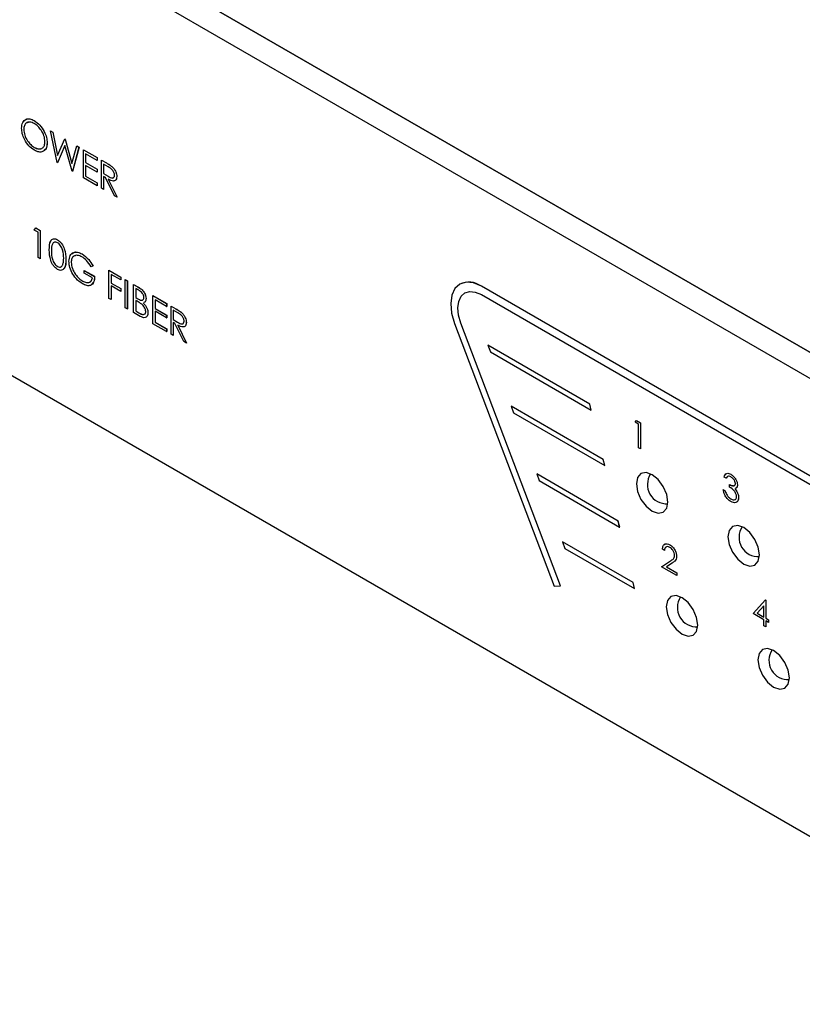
# Model space of a CAD drawing. Header units: millimetres. Extents: x 0 to 844, y -2 to 552.
# Tile 59 of 65: x 477 to 507, y 319 to 358. Entities that reach past the tile are written whole.
import ezdxf

# ---------------------------------------------------------------- set-up
doc = ezdxf.new("R2010")
doc.units = ezdxf.units.MM

msp = doc.modelspace()

# ---------------------------------------------------------------- linework, layer by layer
at = {"color": 7, "linetype": 'Continuous', "lineweight": 25}
for p, q in [((597.299, 292.994), (426.674, 391.493)), ((596.415, 292.483), (425.79, 390.983)), ((435.089, 386.636), (588.884, 297.851)), ((436.812, 366.656), (572.45, 288.354)), ((477.205, 353.848), (477.206, 353.849)), ((476.795, 353.501), (476.796, 353.501)), ((477.848, 353.449), (477.937, 353.398)), ((477.848, 353.449), (477.936, 353.398)), ((478.102, 352.2), (477.848, 353.449)), ((477.848, 353.449), (477.848, 353.449)), ((477.936, 353.398), (478.123, 352.482)), ((477.936, 353.398), (477.937, 353.398)), ((477.937, 353.398), (478.123, 352.482)), ((477.713, 352.976), (477.713, 352.976)), ((478.123, 352.482), (478.401, 353.13)), ((478.401, 353.13), (478.414, 353.123)), ((478.401, 353.13), (478.413, 353.123)), ((478.401, 353.13), (478.401, 353.13)), ((478.413, 353.123), (478.686, 352.162)), ((478.413, 353.123), (478.414, 353.123)), ((478.414, 353.123), (478.686, 352.163)), ((477.209, 352.8), (477.21, 352.8)), ((478.405, 352.868), (478.114, 352.193)), ((478.405, 352.868), (478.114, 352.193)), ((478.692, 351.86), (478.405, 352.868)), ((478.686, 352.162), (478.874, 352.857)), ((478.962, 352.806), (478.704, 351.853)), ((478.961, 352.806), (478.704, 351.853)), ((478.874, 352.857), (478.962, 352.806)), ((478.874, 352.857), (478.961, 352.806)), ((478.874, 352.857), (478.874, 352.857)), ((478.961, 352.806), (478.962, 352.806)), ((479.133, 352.708), (479.672, 352.397)), ((479.133, 352.707), (479.133, 352.708)), ((479.133, 352.707), (479.671, 352.396)), ((479.133, 351.605), (479.133, 352.707)), ((478.114, 352.193), (478.102, 352.2)), ((478.114, 352.193), (478.114, 352.193)), ((479.671, 352.283), (479.218, 352.545)), ((479.218, 352.545), (479.218, 352.206)), ((479.218, 352.206), (479.671, 351.944)), ((479.218, 352.206), (479.219, 352.206)), ((479.219, 352.545), (479.219, 352.206)), ((479.219, 352.206), (479.672, 351.944)), ((479.671, 352.396), (479.672, 352.397)), ((479.671, 352.396), (479.671, 352.283)), ((479.671, 352.283), (479.672, 352.284)), ((479.672, 352.397), (479.672, 352.284)), ((479.843, 352.298), (480.034, 352.187)), ((479.843, 352.298), (480.034, 352.187)), ((479.843, 351.195), (479.843, 352.298)), ((479.843, 352.298), (479.843, 352.298)), ((480.034, 352.187), (480.034, 352.187)), ((478.704, 351.853), (478.692, 351.86)), ((478.704, 351.853), (478.704, 351.853)), ((479.671, 351.831), (479.218, 352.093)), ((479.218, 352.093), (479.218, 351.669)), ((479.219, 352.092), (479.219, 351.669)), ((479.671, 351.944), (479.671, 351.831)), ((479.671, 351.944), (479.672, 351.944)), ((479.671, 351.831), (479.672, 351.831)), ((479.672, 351.944), (479.672, 351.831)), ((480.107, 352.032), (479.928, 352.135)), ((479.928, 352.135), (479.928, 351.768)), ((479.929, 352.135), (479.929, 351.768)), ((480.25, 352.047), (480.25, 352.048)), ((479.671, 351.294), (479.133, 351.605)), ((479.218, 351.669), (479.671, 351.407)), ((479.218, 351.669), (479.219, 351.669)), ((479.219, 351.669), (479.672, 351.407)), ((479.671, 351.407), (479.671, 351.294)), ((479.671, 351.407), (479.672, 351.407)), ((479.672, 351.407), (479.672, 351.294)), ((479.928, 351.768), (480.103, 351.665)), ((479.928, 351.768), (479.929, 351.768)), ((479.998, 351.614), (479.928, 351.655)), ((479.928, 351.655), (479.928, 351.146)), ((479.929, 351.768), (480.103, 351.665)), ((479.929, 351.654), (479.929, 351.146)), ((480.349, 350.903), (479.998, 351.614)), ((480.103, 351.665), (480.103, 351.665)), ((480.104, 351.553), (480.455, 350.842)), ((480.104, 351.553), (480.455, 350.842)), ((480.442, 351.657), (480.443, 351.657)), ((479.671, 351.294), (479.672, 351.294)), ((479.928, 351.146), (479.843, 351.195)), ((479.928, 351.146), (479.929, 351.146)), ((480.455, 350.842), (480.349, 350.903)), ((480.455, 350.842), (480.455, 350.842)), ((477.21, 349.556), (477.266, 349.637)), ((477.357, 349.471), (477.21, 349.556)), ((477.266, 349.637), (477.443, 349.535)), ((477.266, 349.637), (477.267, 349.637)), ((477.267, 349.637), (477.443, 349.535)), ((477.443, 349.535), (477.443, 348.433)), ((477.443, 349.535), (477.443, 348.433)), ((477.443, 349.535), (477.443, 349.535)), ((477.357, 348.482), (477.357, 349.471)), ((478.117, 349.174), (478.117, 349.174)), ((477.883, 348.729), (477.884, 348.73)), ((477.443, 348.433), (477.357, 348.482)), ((477.443, 348.433), (477.443, 348.433)), ((478.446, 348.404), (478.447, 348.404)), ((479.082, 348.617), (479.083, 348.617)), ((478.12, 348.127), (478.12, 348.127)), ((478.654, 348.289), (478.655, 348.289)), ((479.168, 347.973), (479.169, 347.974)), ((479.168, 347.86), (479.168, 347.973)), ((479.168, 347.973), (479.572, 347.74)), ((479.169, 347.974), (479.573, 347.741)), ((479.511, 348.153), (479.438, 348.115)), ((479.511, 348.153), (479.511, 348.153)), ((480.135, 347.981), (480.6, 347.712)), ((480.135, 346.878), (480.135, 347.981)), ((480.135, 347.981), (480.136, 347.981)), ((480.136, 347.981), (480.601, 347.712)), ((479.107, 347.557), (479.107, 347.557)), ((479.487, 347.677), (479.168, 347.86)), ((479.572, 347.74), (479.573, 347.741)), ((480.221, 347.818), (480.221, 347.479)), ((480.6, 347.599), (480.221, 347.818)), ((480.221, 347.818), (480.221, 347.479)), ((480.6, 347.712), (480.6, 347.599)), ((480.6, 347.712), (480.601, 347.712)), ((480.6, 347.599), (480.601, 347.599)), ((480.601, 347.712), (480.601, 347.599)), ((480.772, 347.613), (480.858, 347.564)), ((480.772, 347.613), (480.857, 347.564)), ((480.772, 346.511), (480.772, 347.613)), ((480.772, 347.613), (480.772, 347.613)), ((480.857, 347.564), (480.857, 346.461)), ((480.857, 347.564), (480.858, 347.564)), ((480.858, 347.564), (480.858, 346.462)), ((480.221, 347.479), (480.601, 347.26)), ((480.221, 347.479), (480.6, 347.26)), ((480.221, 347.479), (480.221, 347.479)), ((480.221, 347.366), (480.221, 346.829)), ((480.6, 347.147), (480.221, 347.366)), ((480.221, 347.366), (480.221, 346.829)), ((480.6, 347.26), (480.6, 347.147)), ((480.6, 347.26), (480.601, 347.26)), ((480.601, 347.26), (480.601, 347.147)), ((481.102, 347.423), (481.289, 347.315)), ((481.102, 347.422), (481.102, 347.423)), ((481.102, 347.422), (481.288, 347.315)), ((481.102, 346.32), (481.102, 347.422)), ((481.304, 347.193), (481.188, 347.26)), ((481.188, 347.26), (481.188, 346.907)), ((481.188, 347.26), (481.188, 346.907)), ((481.288, 347.315), (481.289, 347.315)), ((493.89, 347.435), (493.89, 347.435)), ((519.514, 333.049), (494.74, 347.351)), ((519.514, 333.049), (494.74, 347.351)), ((494.74, 347.351), (494.74, 347.351)), ((480.221, 346.829), (480.135, 346.878)), ((480.221, 346.829), (480.221, 346.829)), ((480.6, 347.147), (480.601, 347.147)), ((481.188, 346.907), (481.245, 346.873)), ((481.188, 346.907), (481.246, 346.874)), ((481.188, 346.907), (481.188, 346.907)), ((481.245, 346.761), (481.188, 346.794)), ((481.188, 346.794), (481.188, 346.384)), ((481.188, 346.793), (481.188, 346.384)), ((481.245, 346.873), (481.246, 346.874)), ((481.592, 346.867), (481.592, 346.867)), ((481.861, 346.985), (482.4, 346.674)), ((481.861, 346.984), (481.861, 346.985)), ((481.861, 346.984), (482.399, 346.674)), ((481.861, 345.882), (481.861, 346.984)), ((481.947, 346.822), (481.947, 346.483)), ((482.399, 346.561), (481.947, 346.822)), ((481.947, 346.822), (481.947, 346.483)), ((494.09, 347.089), (494.09, 347.089)), ((494.74, 347.024), (519.514, 332.723)), ((480.857, 346.461), (480.772, 346.511)), ((480.857, 346.461), (480.858, 346.462)), ((481.947, 346.483), (482.4, 346.222)), ((481.947, 346.483), (482.399, 346.221)), ((481.947, 346.483), (481.947, 346.483)), ((482.399, 346.674), (482.399, 346.561)), ((482.399, 346.674), (482.4, 346.674)), ((482.399, 346.561), (482.4, 346.561)), ((482.4, 346.674), (482.4, 346.561)), ((482.571, 346.575), (482.762, 346.465)), ((482.571, 346.575), (482.762, 346.464)), ((482.571, 345.472), (482.571, 346.575)), ((482.571, 346.575), (482.571, 346.575)), ((482.835, 346.309), (482.656, 346.412)), ((482.656, 346.412), (482.656, 346.045)), ((482.657, 346.412), (482.657, 346.045)), ((482.762, 346.464), (482.762, 346.465)), ((481.36, 346.171), (481.102, 346.32)), ((481.188, 346.384), (481.31, 346.313)), ((481.188, 346.384), (481.31, 346.314)), ((481.188, 346.384), (481.188, 346.384)), ((481.31, 346.313), (481.31, 346.314)), ((481.665, 346.308), (481.665, 346.308)), ((482.399, 346.108), (481.947, 346.37)), ((481.947, 346.37), (481.947, 345.946)), ((481.947, 346.369), (481.947, 345.946)), ((482.399, 346.221), (482.4, 346.222)), ((482.399, 346.221), (482.399, 346.108)), ((482.399, 346.108), (482.4, 346.108)), ((482.4, 346.222), (482.4, 346.108)), ((482.656, 346.045), (482.831, 345.942)), ((482.656, 346.045), (482.657, 346.045)), ((482.657, 346.045), (482.831, 345.942)), ((482.978, 346.325), (482.978, 346.325)), ((482.399, 345.571), (481.861, 345.882)), ((481.947, 345.946), (482.4, 345.685)), ((481.947, 345.946), (482.399, 345.684)), ((481.947, 345.946), (481.947, 345.946)), ((482.399, 345.684), (482.4, 345.685)), ((482.399, 345.684), (482.399, 345.571)), ((482.4, 345.685), (482.4, 345.571)), ((482.726, 345.891), (482.656, 345.932)), ((482.656, 345.932), (482.656, 345.423)), ((482.657, 345.931), (482.657, 345.423)), ((483.077, 345.18), (482.726, 345.891)), ((482.831, 345.942), (482.831, 345.942)), ((482.832, 345.831), (483.183, 345.119)), ((482.832, 345.83), (483.183, 345.119)), ((483.17, 345.934), (483.171, 345.934)), ((493.691, 345.89), (497.596, 335.59)), ((497.843, 335.608), (493.938, 345.907)), ((497.842, 335.608), (493.938, 345.907)), ((493.938, 345.907), (493.938, 345.907)), ((482.399, 345.571), (482.4, 345.571)), ((482.656, 345.423), (482.571, 345.472)), ((482.656, 345.423), (482.657, 345.423)), ((483.183, 345.119), (483.077, 345.18)), ((483.183, 345.119), (483.183, 345.119)), ((498.99, 342.733), (494.996, 345.038)), ((498.989, 342.732), (494.996, 345.038)), ((494.996, 345.038), (495.095, 344.777)), ((494.996, 345.038), (494.996, 345.038)), ((495.095, 344.777), (499.047, 342.495)), ((499.519, 340.557), (495.903, 342.644)), ((499.518, 340.557), (495.903, 342.644)), ((495.903, 342.644), (496.002, 342.383)), ((495.903, 342.644), (495.903, 342.644)), ((498.989, 342.732), (498.99, 342.733)), ((499.047, 342.495), (498.989, 342.732)), ((499.047, 342.495), (498.99, 342.733)), ((496.002, 342.383), (499.576, 340.32)), ((499.047, 342.495), (499.047, 342.495)), ((500.771, 342.016), (500.823, 342.09)), ((500.907, 341.937), (500.771, 342.016)), ((500.823, 342.09), (500.987, 341.996)), ((500.823, 342.09), (500.986, 341.996)), ((500.823, 342.09), (500.823, 342.09)), ((500.907, 341.021), (500.907, 341.937)), ((500.986, 341.996), (500.986, 340.975)), ((500.986, 341.996), (500.987, 341.996)), ((500.987, 341.996), (500.987, 340.975)), ((500.986, 340.975), (500.907, 341.021)), ((500.986, 340.975), (500.987, 340.975)), ((499.576, 340.32), (499.518, 340.557)), ((499.518, 340.557), (499.519, 340.557)), ((499.577, 340.32), (499.519, 340.557)), ((499.576, 340.32), (499.577, 340.32)), ((500.106, 338.144), (496.91, 339.989)), ((500.105, 338.144), (496.91, 339.989)), ((496.91, 339.989), (497.009, 339.728)), ((496.91, 339.989), (496.91, 339.989)), ((504.34, 339.824), (504.261, 339.87)), ((504.34, 339.824), (504.341, 339.824)), ((504.386, 339.879), (504.341, 339.824)), ((504.524, 339.98), (504.525, 339.98)), ((497.009, 339.728), (500.163, 337.907)), ((504.476, 339.575), (504.477, 339.576)), ((504.476, 339.471), (504.476, 339.575)), ((504.782, 339.565), (504.783, 339.566)), ((504.227, 339.379), (504.306, 339.333)), ((504.227, 339.379), (504.228, 339.379)), ((504.228, 339.379), (504.307, 339.334)), ((504.306, 339.333), (504.307, 339.334)), ((504.376, 339.152), (504.376, 339.153)), ((504.775, 339.273), (504.775, 339.273)), ((504.828, 339.061), (504.828, 339.061)), ((504.523, 339.012), (504.524, 339.012)), ((500.163, 337.907), (500.105, 338.144)), ((500.105, 338.144), (500.106, 338.144)), ((500.164, 337.907), (500.106, 338.144)), ((500.163, 337.907), (500.164, 337.907)), ((500.693, 335.732), (497.916, 337.334)), ((500.692, 335.731), (497.916, 337.334)), ((497.916, 337.334), (498.015, 337.073)), ((497.916, 337.334), (497.916, 337.334)), ((502.131, 337.213), (502.131, 337.213)), ((498.015, 337.073), (500.75, 335.494)), ((501.922, 336.994), (501.843, 337.039)), ((501.922, 336.994), (501.923, 336.994)), ((502.398, 336.756), (502.398, 336.756)), ((501.809, 336.352), (502.152, 336.577)), ((502.409, 336.006), (501.809, 336.352)), ((502.22, 336.493), (501.998, 336.348)), ((502.219, 336.493), (501.998, 336.348)), ((501.998, 336.348), (502.41, 336.111)), ((501.998, 336.348), (502.409, 336.11)), ((501.998, 336.348), (501.998, 336.348)), ((502.219, 336.493), (502.22, 336.493)), ((502.409, 336.11), (502.41, 336.111)), ((502.409, 336.11), (502.409, 336.006)), ((502.409, 336.006), (502.41, 336.006)), ((502.41, 336.111), (502.41, 336.006)), ((497.596, 335.59), (497.842, 335.608)), ((497.842, 335.608), (497.843, 335.608)), ((500.692, 335.731), (500.693, 335.732)), ((500.75, 335.494), (500.692, 335.731)), ((500.75, 335.494), (500.693, 335.732)), ((500.75, 335.494), (500.75, 335.494)), ((505.401, 334.514), (505.883, 335.047)), ((505.82, 334.82), (505.557, 334.529)), ((505.82, 334.82), (505.557, 334.529)), ((505.82, 334.377), (505.82, 334.82)), ((505.883, 335.047), (505.9, 335.038)), ((505.883, 335.047), (505.884, 335.047)), ((505.884, 335.047), (505.9, 335.038)), ((505.9, 335.038), (505.9, 334.331)), ((505.9, 335.038), (505.9, 334.331)), ((505.9, 335.038), (505.9, 335.038)), ((505.82, 334.272), (505.401, 334.514)), ((505.557, 334.529), (505.82, 334.377)), ((505.557, 334.529), (505.557, 334.529)), ((505.557, 334.529), (505.82, 334.377)), ((505.82, 334.037), (505.82, 334.272)), ((505.9, 333.991), (505.82, 334.037)), ((505.9, 334.331), (506.002, 334.272)), ((505.9, 334.331), (506.002, 334.272)), ((505.9, 334.331), (505.9, 334.331)), ((505.9, 334.226), (505.9, 333.991)), ((506.002, 334.168), (505.9, 334.226)), ((505.9, 334.226), (505.9, 333.991)), ((506.002, 334.272), (506.002, 334.168)), ((506.002, 334.272), (506.002, 334.168)), ((506.002, 334.272), (506.002, 334.272)), ((506.002, 334.168), (506.002, 334.168)), ((505.9, 333.991), (505.9, 333.991))]:
    msp.add_line(p, q, dxfattribs=at)
at = {"color": 7, "linetype": 'Continuous', "lineweight": 25, "flags": 128}
for points in [[(494.74, 347.351), (494.431, 347.483), (494.142, 347.512), (493.894, 347.437), (493.703, 347.263), (493.581, 347.002), (493.538, 346.67), (493.575, 346.291), (493.691, 345.89)], [(493.938, 345.907), (493.849, 346.214), (493.821, 346.504), (493.854, 346.757), (493.947, 346.957), (494.093, 347.09), (494.283, 347.148), (494.503, 347.125), (494.74, 347.024)], [(493.938, 345.907), (493.85, 346.214), (493.821, 346.504), (493.854, 346.757), (493.947, 346.958), (494.09, 347.089)], [(500.818, 339.603), (500.865, 339.303), (500.999, 338.993), (501.2, 338.723), (501.436, 338.532), (501.673, 338.449), (501.874, 338.488), (502.008, 338.643), (502.055, 338.889), (502.008, 339.19), (501.874, 339.499), (501.673, 339.769), (501.436, 339.961), (501.2, 340.043), (500.999, 340.004), (500.865, 339.849), (500.818, 339.603)], [(504.41, 337.53), (504.457, 337.229), (504.591, 336.92), (504.792, 336.649), (505.028, 336.458), (505.265, 336.376), (505.466, 336.415), (505.6, 336.569), (505.647, 336.815), (505.6, 337.116), (505.466, 337.425), (505.265, 337.696), (505.028, 337.887), (504.792, 337.969), (504.591, 337.93), (504.457, 337.776), (504.41, 337.53)], [(501.991, 334.778), (502.039, 334.477), (502.173, 334.168), (502.373, 333.897), (502.61, 333.706), (502.847, 333.624), (503.048, 333.663), (503.182, 333.817), (503.229, 334.063), (503.182, 334.364), (503.048, 334.673), (502.847, 334.944), (502.61, 335.135), (502.373, 335.217), (502.173, 335.178), (502.039, 335.024), (501.991, 334.778)], [(505.584, 332.704), (505.631, 332.403), (505.765, 332.094), (505.965, 331.823), (506.202, 331.632), (506.439, 331.55), (506.64, 331.589), (506.774, 331.743), (506.821, 331.99), (506.774, 332.29), (506.64, 332.599), (506.439, 332.87), (506.202, 333.061), (505.965, 333.144), (505.765, 333.105), (505.631, 332.95), (505.584, 332.704)]]:
    msp.add_lwpolyline(points, dxfattribs=at)
at = {"color": 7, "linetype": 'Continuous', "lineweight": 25}
for centre, radius, start, end in [((494.247, 346.704), 0.813, 52.6716, 116.0179), ((502.002, 339.573), 0.75, 146.143, 273.8516), ((505.594, 337.499), 0.75, 146.143, 273.8516), ((503.176, 334.747), 0.75, 146.143, 273.8516), ((506.768, 332.673), 0.75, 146.143, 273.8516)]:
    msp.add_arc(centre, radius, start, end, dxfattribs=at)
for points, knots in [([(476.71, 353.55), (476.718, 353.63), (476.736, 353.79), (476.867, 353.908), (477.032, 353.929), (477.147, 353.875), (477.205, 353.848)], [0, 0, 0, 0, 0.279732, 0.559327, 0.779681, 1, 1, 1, 1]), ([(477.209, 353.733), (477.149, 353.759), (477.029, 353.81), (476.891, 353.767), (476.808, 353.658), (476.8, 353.554), (476.795, 353.501)], [0, 0, 0, 0, 0.279626, 0.559348, 0.77963, 1, 1, 1, 1]), ([(476.964, 353.77), (476.938, 353.766), (476.872, 353.754), (476.81, 353.656), (476.8, 353.553), (476.796, 353.501)], [0, 0, 0, 0, 0.245996, 0.622922, 1, 1, 1, 1]), ([(476.826, 353.839), (476.844, 353.862), (476.895, 353.922), (477.034, 353.926), (477.148, 353.874), (477.206, 353.849)], [0, 0, 0, 0, 0.227361, 0.613711, 1, 1, 1, 1]), ([(477.205, 353.848), (477.28, 353.796), (477.43, 353.692), (477.597, 353.439), (477.698, 353.188), (477.708, 353.047), (477.713, 352.976)], [0, 0, 0, 0, 0.279768, 0.559359, 0.779571, 1, 1, 1, 1]), ([(477.206, 353.849), (477.28, 353.796), (477.43, 353.692), (477.597, 353.439), (477.699, 353.188), (477.709, 353.047), (477.713, 352.976)], [0, 0, 0, 0, 0.279768, 0.559359, 0.779571, 1, 1, 1, 1]), ([(477.627, 353.026), (477.62, 353.1), (477.605, 353.248), (477.489, 353.467), (477.352, 353.635), (477.257, 353.7), (477.209, 353.733)], [0, 0, 0, 0, 0.279468, 0.55887, 0.779516, 1, 1, 1, 1]), ([(477.213, 352.685), (477.139, 352.737), (476.991, 352.842), (476.826, 353.092), (476.725, 353.34), (476.715, 353.48), (476.71, 353.55)], [0, 0, 0, 0, 0.279665, 0.559353, 0.779637, 1, 1, 1, 1]), ([(476.795, 353.501), (476.803, 353.428), (476.817, 353.28), (476.933, 353.064), (477.068, 352.895), (477.162, 352.832), (477.209, 352.8)], [0, 0, 0, 0, 0.279416, 0.559078, 0.779477, 1, 1, 1, 1]), ([(476.796, 353.501), (476.803, 353.428), (476.818, 353.28), (476.933, 353.064), (477.068, 352.896), (477.163, 352.832), (477.21, 352.8)], [0, 0, 0, 0, 0.279416, 0.559078, 0.779477, 1, 1, 1, 1]), ([(477.209, 352.8), (477.27, 352.773), (477.391, 352.719), (477.532, 352.759), (477.614, 352.868), (477.623, 352.973), (477.627, 353.026)], [0, 0, 0, 0, 0.27983, 0.559389, 0.779654, 1, 1, 1, 1]), ([(477.713, 352.976), (477.705, 352.895), (477.688, 352.734), (477.552, 352.623), (477.387, 352.602), (477.271, 352.657), (477.213, 352.685)], [0, 0, 0, 0, 0.279631, 0.559343, 0.779597, 1, 1, 1, 1]), ([(477.713, 352.976), (477.708, 352.892), (477.7, 352.763), (477.624, 352.71), (477.599, 352.692)], [0, 0, 0, 0, 0.659638, 1, 1, 1, 1]), ([(477.21, 352.8), (477.272, 352.769), (477.366, 352.722), (477.438, 352.75), (477.462, 352.759)], [0, 0, 0, 0, 0.66036, 1, 1, 1, 1]), ([(480.034, 352.187), (480.075, 352.164), (480.147, 352.123), (480.219, 352.071), (480.25, 352.048)], [0, 0, 0, 0, 0.560241, 1, 1, 1, 1]), ([(480.034, 352.187), (480.074, 352.164), (480.147, 352.123), (480.218, 352.07), (480.25, 352.047)], [0, 0, 0, 0, 0.560241, 1, 1, 1, 1]), ([(480.357, 351.706), (480.356, 351.723), (480.354, 351.756), (480.335, 351.811), (480.308, 351.864), (480.237, 351.959), (480.165, 351.999), (480.107, 352.032)], [0, 0, 0, 0, 0.1253072, 0.2506151, 0.3759539, 0.5012786, 1, 1, 1, 1]), ([(480.25, 352.048), (480.28, 352.019), (480.34, 351.961), (480.403, 351.851), (480.438, 351.745), (480.441, 351.686), (480.443, 351.657)], [0, 0, 0, 0, 0.279799, 0.5595, 0.779626, 1, 1, 1, 1]), ([(480.25, 352.047), (480.28, 352.019), (480.34, 351.961), (480.403, 351.85), (480.438, 351.745), (480.441, 351.686), (480.442, 351.657)], [0, 0, 0, 0, 0.279799, 0.5595, 0.779626, 1, 1, 1, 1]), ([(480.103, 351.665), (480.162, 351.632), (480.235, 351.589), (480.307, 351.601), (480.345, 351.63), (480.352, 351.676), (480.357, 351.706)], [0, 0, 0, 0, 0.49983, 0.625497, 0.751207, 1, 1, 1, 1]), ([(480.103, 351.665), (480.162, 351.632), (480.234, 351.591), (480.305, 351.6), (480.32, 351.614), (480.326, 351.62)], [0, 0, 0, 0, 0.69989, 0.875856, 1, 1, 1, 1]), ([(480.442, 351.657), (480.44, 351.623), (480.435, 351.556), (480.388, 351.491), (480.28, 351.461), (480.176, 351.515), (480.104, 351.553)], [0, 0, 0, 0, 0.1871206, 0.3739788, 0.5609102, 1, 1, 1, 1]), ([(480.443, 351.657), (480.44, 351.624), (480.435, 351.557), (480.391, 351.492), (480.345, 351.484), (480.323, 351.481)], [0, 0, 0, 0, 0.352335, 0.704176, 1, 1, 1, 1]), ([(477.798, 348.778), (477.801, 348.908), (477.806, 349.07), (477.895, 349.184), (477.957, 349.214), (478.033, 349.215), (478.089, 349.188), (478.117, 349.174)], [0, 0, 0, 0, 0.498702, 0.624176, 0.749467, 0.874747, 1, 1, 1, 1]), ([(477.881, 349.158), (477.886, 349.166), (477.906, 349.193), (477.958, 349.214), (478.033, 349.215), (478.089, 349.188), (478.117, 349.174)], [0, 0, 0, 0, 0.1154997, 0.4103714, 0.7052175, 1, 1, 1, 1]), ([(478.117, 349.174), (478.145, 349.155), (478.201, 349.118), (478.304, 349.001), (478.433, 348.743), (478.441, 348.54), (478.447, 348.404)], [0, 0, 0, 0, 0.125601, 0.251195, 0.500582, 1, 1, 1, 1]), ([(478.117, 349.174), (478.145, 349.155), (478.201, 349.118), (478.304, 349.001), (478.433, 348.743), (478.441, 348.539), (478.446, 348.404)], [0, 0, 0, 0, 0.125601, 0.251195, 0.500582, 1, 1, 1, 1]), ([(478.117, 348.015), (478.089, 348.034), (478.033, 348.071), (477.932, 348.188), (477.807, 348.445), (477.801, 348.645), (477.798, 348.778)], [0, 0, 0, 0, 0.125552, 0.251089, 0.50025, 1, 1, 1, 1]), ([(478.12, 349.059), (478.098, 349.069), (478.054, 349.09), (477.996, 349.084), (477.95, 349.057), (477.887, 348.959), (477.885, 348.831), (477.883, 348.729)], [0, 0, 0, 0, 0.12514, 0.250418, 0.375518, 0.500848, 1, 1, 1, 1]), ([(477.883, 348.729), (477.884, 348.626), (477.885, 348.471), (477.977, 348.268), (478.054, 348.173), (478.098, 348.142), (478.12, 348.127)], [0, 0, 0, 0, 0.50029, 0.749086, 0.874605, 1, 1, 1, 1]), ([(478.027, 349.082), (478.017, 349.083), (477.988, 349.083), (477.95, 349.056), (477.887, 348.96), (477.885, 348.832), (477.884, 348.73)], [0, 0, 0, 0, 0.077375, 0.231355, 0.385617, 1, 1, 1, 1]), ([(477.884, 348.73), (477.884, 348.626), (477.885, 348.471), (477.977, 348.268), (478.055, 348.173), (478.098, 348.142), (478.12, 348.127)], [0, 0, 0, 0, 0.50029, 0.749086, 0.874605, 1, 1, 1, 1]), ([(478.361, 348.454), (478.357, 348.558), (478.352, 348.715), (478.262, 348.918), (478.185, 349.014), (478.142, 349.044), (478.12, 349.059)], [0, 0, 0, 0, 0.500072, 0.749022, 0.874599, 1, 1, 1, 1]), ([(478.446, 348.404), (478.441, 348.275), (478.433, 348.081), (478.303, 347.973), (478.201, 347.974), (478.145, 348.002), (478.117, 348.015)], [0, 0, 0, 0, 0.499406, 0.748742, 0.874371, 1, 1, 1, 1]), ([(478.325, 348.198), (478.337, 348.241), (478.358, 348.32), (478.36, 348.413), (478.361, 348.454)], [0, 0, 0, 0, 0.559598, 1, 1, 1, 1]), ([(478.447, 348.404), (478.449, 348.264), (478.451, 348.105), (478.365, 348.046), (478.355, 348.039)], [0, 0, 0, 0, 0.878078, 1, 1, 1, 1]), ([(478.569, 348.334), (478.578, 348.415), (478.597, 348.577), (478.734, 348.692), (478.905, 348.702), (479.023, 348.645), (479.082, 348.617)], [0, 0, 0, 0, 0.27959, 0.559072, 0.77941, 1, 1, 1, 1]), ([(478.686, 347.895), (478.648, 347.98), (478.581, 348.132), (478.572, 348.272), (478.569, 348.334)], [0, 0, 0, 0, 0.559316, 1, 1, 1, 1]), ([(479.079, 348.505), (479.019, 348.532), (478.898, 348.584), (478.757, 348.548), (478.67, 348.444), (478.66, 348.341), (478.654, 348.289)], [0, 0, 0, 0, 0.279846, 0.559554, 0.779847, 1, 1, 1, 1]), ([(478.824, 348.546), (478.8, 348.543), (478.736, 348.535), (478.672, 348.442), (478.66, 348.34), (478.655, 348.289)], [0, 0, 0, 0, 0.225865, 0.613055, 1, 1, 1, 1]), ([(478.684, 348.617), (478.705, 348.641), (478.76, 348.703), (478.908, 348.7), (479.024, 348.645), (479.083, 348.617)], [0, 0, 0, 0, 0.2463961, 0.6229835, 1, 1, 1, 1]), ([(479.438, 348.115), (479.379, 348.205), (479.273, 348.366), (479.139, 348.463), (479.079, 348.505)], [0, 0, 0, 0, 0.559839, 1, 1, 1, 1]), ([(479.082, 348.617), (479.173, 348.551), (479.336, 348.434), (479.457, 348.239), (479.511, 348.153)], [0, 0, 0, 0, 0.55858, 1, 1, 1, 1]), ([(479.083, 348.617), (479.173, 348.551), (479.336, 348.434), (479.458, 348.239), (479.511, 348.153)], [0, 0, 0, 0, 0.55858, 1, 1, 1, 1]), ([(478.12, 348.127), (478.146, 348.115), (478.198, 348.093), (478.279, 348.109), (478.307, 348.164), (478.325, 348.198)], [0, 0, 0, 0, 0.280253, 0.560779, 1, 1, 1, 1]), ([(478.12, 348.127), (478.147, 348.115), (478.194, 348.093), (478.231, 348.105), (478.247, 348.11)], [0, 0, 0, 0, 0.564367, 1, 1, 1, 1]), ([(478.654, 348.289), (478.664, 348.211), (478.684, 348.054), (478.81, 347.826), (478.958, 347.657), (479.057, 347.59), (479.107, 347.557)], [0, 0, 0, 0, 0.2790607, 0.5585832, 0.7792365, 1, 1, 1, 1]), ([(478.655, 348.289), (478.665, 348.211), (478.684, 348.054), (478.811, 347.827), (478.958, 347.657), (479.057, 347.59), (479.107, 347.557)], [0, 0, 0, 0, 0.2790607, 0.5585832, 0.7792365, 1, 1, 1, 1]), ([(479.099, 347.448), (479.01, 347.509), (478.851, 347.618), (478.736, 347.81), (478.686, 347.895)], [0, 0, 0, 0, 0.559615, 1, 1, 1, 1]), ([(479.572, 347.74), (479.566, 347.66), (479.555, 347.501), (479.434, 347.374), (479.269, 347.364), (479.156, 347.42), (479.099, 347.448)], [0, 0, 0, 0, 0.280351, 0.559367, 0.77937, 1, 1, 1, 1]), ([(479.107, 347.557), (479.156, 347.533), (479.254, 347.485), (479.375, 347.497), (479.459, 347.562), (479.477, 347.638), (479.487, 347.677)], [0, 0, 0, 0, 0.280254, 0.559911, 0.77994, 1, 1, 1, 1]), ([(479.107, 347.557), (479.156, 347.533), (479.254, 347.486), (479.371, 347.491), (479.416, 347.538), (479.433, 347.555)], [0, 0, 0, 0, 0.3875768, 0.7743266, 1, 1, 1, 1]), ([(479.573, 347.741), (479.57, 347.657), (479.565, 347.526), (479.494, 347.467), (479.468, 347.446)], [0, 0, 0, 0, 0.6443244, 1, 1, 1, 1]), ([(481.288, 347.315), (481.329, 347.29), (481.411, 347.241), (481.518, 347.123), (481.581, 346.984), (481.588, 346.906), (481.592, 346.867)], [0, 0, 0, 0, 0.2813141, 0.5599232, 0.7799344, 1, 1, 1, 1]), ([(481.289, 347.315), (481.33, 347.291), (481.411, 347.242), (481.519, 347.123), (481.581, 346.984), (481.588, 346.906), (481.592, 346.867)], [0, 0, 0, 0, 0.2813141, 0.5599232, 0.7799344, 1, 1, 1, 1]), ([(481.506, 346.914), (481.503, 346.943), (481.499, 346.986), (481.469, 347.046), (481.412, 347.126), (481.352, 347.163), (481.304, 347.193)], [0, 0, 0, 0, 0.249283, 0.374925, 0.500644, 1, 1, 1, 1]), ([(481.245, 346.873), (481.305, 346.839), (481.38, 346.796), (481.454, 346.809), (481.483, 346.831), (481.502, 346.866), (481.505, 346.898), (481.506, 346.914)], [0, 0, 0, 0, 0.498609, 0.624009, 0.749401, 0.874737, 1, 1, 1, 1]), ([(481.246, 346.874), (481.305, 346.84), (481.38, 346.797), (481.452, 346.808), (481.468, 346.822), (481.475, 346.828)], [0, 0, 0, 0, 0.692717, 0.8669356, 1, 1, 1, 1]), ([(481.592, 346.867), (481.59, 346.842), (481.586, 346.792), (481.561, 346.731), (481.526, 346.718), (481.509, 346.711)], [0, 0, 0, 0, 0.334609, 0.668975, 1, 1, 1, 1]), ([(481.592, 346.867), (481.59, 346.842), (481.586, 346.793), (481.568, 346.74), (481.542, 346.729), (481.534, 346.725)], [0, 0, 0, 0, 0.405292, 0.810289, 1, 1, 1, 1]), ([(481.423, 346.645), (481.39, 346.669), (481.331, 346.711), (481.271, 346.746), (481.245, 346.761)], [0, 0, 0, 0, 0.559734, 1, 1, 1, 1]), ([(481.579, 346.358), (481.576, 346.386), (481.571, 346.444), (481.516, 346.554), (481.458, 346.61), (481.423, 346.645)], [0, 0, 0, 0, 0.279941, 0.560425, 1, 1, 1, 1]), ([(481.481, 346.696), (481.51, 346.666), (481.567, 346.606), (481.627, 346.498), (481.66, 346.395), (481.663, 346.337), (481.665, 346.308)], [0, 0, 0, 0, 0.280385, 0.559607, 0.779765, 1, 1, 1, 1]), ([(481.482, 346.696), (481.51, 346.666), (481.567, 346.607), (481.627, 346.498), (481.66, 346.395), (481.664, 346.337), (481.665, 346.308)], [0, 0, 0, 0, 0.280385, 0.559607, 0.779765, 1, 1, 1, 1]), ([(482.762, 346.465), (482.803, 346.441), (482.875, 346.4), (482.947, 346.348), (482.978, 346.325)], [0, 0, 0, 0, 0.560247, 1, 1, 1, 1]), ([(482.762, 346.464), (482.802, 346.441), (482.875, 346.4), (482.946, 346.347), (482.978, 346.325)], [0, 0, 0, 0, 0.560247, 1, 1, 1, 1]), ([(481.31, 346.313), (481.372, 346.277), (481.466, 346.224), (481.548, 346.261), (481.575, 346.307), (481.578, 346.341), (481.579, 346.358)], [0, 0, 0, 0, 0.49936, 0.748737, 0.8744, 1, 1, 1, 1]), ([(481.31, 346.314), (481.374, 346.275), (481.466, 346.22), (481.526, 346.259), (481.545, 346.27)], [0, 0, 0, 0, 0.697776, 1, 1, 1, 1]), ([(481.665, 346.308), (481.659, 346.262), (481.648, 346.17), (481.562, 346.114), (481.461, 346.12), (481.394, 346.154), (481.36, 346.171)], [0, 0, 0, 0, 0.279141, 0.558651, 0.779058, 1, 1, 1, 1]), ([(481.665, 346.308), (481.664, 346.257), (481.661, 346.198), (481.628, 346.177), (481.624, 346.174)], [0, 0, 0, 0, 0.874164, 1, 1, 1, 1]), ([(483.085, 345.983), (483.084, 346), (483.082, 346.034), (483.063, 346.089), (483.036, 346.141), (482.965, 346.236), (482.893, 346.277), (482.835, 346.309)], [0, 0, 0, 0, 0.125307, 0.250619, 0.375953, 0.501284, 1, 1, 1, 1]), ([(482.978, 346.325), (483.008, 346.296), (483.068, 346.238), (483.131, 346.128), (483.166, 346.022), (483.169, 345.963), (483.171, 345.934)], [0, 0, 0, 0, 0.279799, 0.5595, 0.779628, 1, 1, 1, 1]), ([(482.978, 346.325), (483.008, 346.296), (483.068, 346.238), (483.131, 346.128), (483.166, 346.022), (483.169, 345.963), (483.17, 345.934)], [0, 0, 0, 0, 0.279799, 0.5595, 0.779628, 1, 1, 1, 1]), ([(482.831, 345.942), (482.89, 345.909), (482.963, 345.867), (483.036, 345.879), (483.073, 345.907), (483.08, 345.953), (483.085, 345.983)], [0, 0, 0, 0, 0.4998239, 0.6254977, 0.7512082, 1, 1, 1, 1]), ([(482.831, 345.942), (482.89, 345.91), (482.962, 345.868), (483.033, 345.877), (483.048, 345.891), (483.054, 345.897)], [0, 0, 0, 0, 0.699881, 0.875856, 1, 1, 1, 1]), ([(483.17, 345.934), (483.168, 345.9), (483.163, 345.833), (483.116, 345.768), (483.008, 345.738), (482.905, 345.792), (482.832, 345.83)], [0, 0, 0, 0, 0.187121, 0.373979, 0.56091, 1, 1, 1, 1]), ([(483.171, 345.934), (483.168, 345.901), (483.163, 345.834), (483.119, 345.769), (483.073, 345.761), (483.051, 345.758)], [0, 0, 0, 0, 0.352335, 0.704176, 1, 1, 1, 1]), ([(504.261, 339.87), (504.271, 339.903), (504.292, 339.97), (504.359, 340.018), (504.441, 340.02), (504.496, 339.993), (504.524, 339.98)], [0, 0, 0, 0, 0.280288, 0.55968, 0.779747, 1, 1, 1, 1]), ([(504.326, 339.981), (504.339, 339.994), (504.37, 340.021), (504.442, 340.02), (504.497, 339.993), (504.525, 339.98)], [0, 0, 0, 0, 0.281453, 0.640574, 1, 1, 1, 1]), ([(504.525, 339.874), (504.502, 339.886), (504.456, 339.908), (504.383, 339.899), (504.357, 339.852), (504.34, 339.824)], [0, 0, 0, 0, 0.280635, 0.560363, 1, 1, 1, 1]), ([(504.524, 339.98), (504.56, 339.955), (504.632, 339.904), (504.717, 339.789), (504.772, 339.669), (504.779, 339.6), (504.782, 339.565)], [0, 0, 0, 0, 0.280086, 0.559869, 0.7801, 1, 1, 1, 1]), ([(504.525, 339.98), (504.56, 339.955), (504.632, 339.905), (504.718, 339.79), (504.772, 339.669), (504.779, 339.6), (504.783, 339.566)], [0, 0, 0, 0, 0.280086, 0.559869, 0.7801, 1, 1, 1, 1]), ([(504.703, 339.612), (504.699, 339.641), (504.69, 339.7), (504.622, 339.805), (504.562, 339.848), (504.525, 339.874)], [0, 0, 0, 0, 0.278859, 0.560074, 1, 1, 1, 1]), ([(504.476, 339.575), (504.526, 339.552), (504.601, 339.517), (504.674, 339.534), (504.7, 339.571), (504.702, 339.598), (504.703, 339.612)], [0, 0, 0, 0, 0.499419, 0.7490163, 0.8745449, 1, 1, 1, 1]), ([(504.748, 339.098), (504.747, 339.116), (504.745, 339.153), (504.717, 339.234), (504.635, 339.369), (504.54, 339.43), (504.476, 339.471)], [0, 0, 0, 0, 0.125587, 0.251191, 0.500605, 1, 1, 1, 1]), ([(504.477, 339.576), (504.529, 339.548), (504.594, 339.514), (504.641, 339.533), (504.651, 339.537)], [0, 0, 0, 0, 0.795909, 1, 1, 1, 1]), ([(504.782, 339.565), (504.781, 339.543), (504.778, 339.498), (504.753, 339.446), (504.722, 339.435), (504.707, 339.43)], [0, 0, 0, 0, 0.341287, 0.682302, 1, 1, 1, 1]), ([(504.783, 339.566), (504.781, 339.543), (504.778, 339.498), (504.759, 339.454), (504.737, 339.445), (504.731, 339.442)], [0, 0, 0, 0, 0.4150473, 0.8297631, 1, 1, 1, 1]), ([(504.522, 338.908), (504.481, 338.936), (504.4, 338.99), (504.305, 339.124), (504.249, 339.259), (504.235, 339.339), (504.227, 339.379)], [0, 0, 0, 0, 0.279886, 0.558979, 0.779263, 1, 1, 1, 1]), ([(504.306, 339.333), (504.315, 339.299), (504.329, 339.238), (504.361, 339.178), (504.376, 339.152)], [0, 0, 0, 0, 0.560694, 1, 1, 1, 1]), ([(504.307, 339.334), (504.315, 339.299), (504.329, 339.238), (504.362, 339.179), (504.376, 339.153)], [0, 0, 0, 0, 0.560694, 1, 1, 1, 1]), ([(504.376, 339.153), (504.401, 339.12), (504.447, 339.06), (504.5, 339.027), (504.524, 339.012)], [0, 0, 0, 0, 0.558747, 1, 1, 1, 1]), ([(504.376, 339.152), (504.401, 339.119), (504.447, 339.06), (504.5, 339.027), (504.523, 339.012)], [0, 0, 0, 0, 0.558747, 1, 1, 1, 1]), ([(504.828, 339.061), (504.821, 339.014), (504.809, 338.922), (504.726, 338.859), (504.625, 338.858), (504.556, 338.891), (504.522, 338.908)], [0, 0, 0, 0, 0.279305, 0.558839, 0.779277, 1, 1, 1, 1]), ([(504.523, 339.012), (504.554, 338.997), (504.615, 338.966), (504.689, 338.976), (504.74, 339.02), (504.745, 339.072), (504.748, 339.098)], [0, 0, 0, 0, 0.280599, 0.560151, 0.780302, 1, 1, 1, 1]), ([(504.679, 339.415), (504.7, 339.391), (504.737, 339.347), (504.763, 339.296), (504.775, 339.273)], [0, 0, 0, 0, 0.559795, 1, 1, 1, 1]), ([(504.68, 339.415), (504.7, 339.391), (504.737, 339.348), (504.764, 339.296), (504.775, 339.273)], [0, 0, 0, 0, 0.559795, 1, 1, 1, 1]), ([(504.775, 339.273), (504.792, 339.232), (504.823, 339.159), (504.826, 339.091), (504.828, 339.061)], [0, 0, 0, 0, 0.55942, 1, 1, 1, 1]), ([(504.775, 339.273), (504.792, 339.232), (504.822, 339.158), (504.826, 339.091), (504.828, 339.061)], [0, 0, 0, 0, 0.55942, 1, 1, 1, 1]), ([(504.828, 339.061), (504.825, 339.01), (504.821, 338.949), (504.785, 338.924), (504.779, 338.919)], [0, 0, 0, 0, 0.818268, 1, 1, 1, 1]), ([(504.524, 339.012), (504.554, 338.997), (504.614, 338.968), (504.681, 338.97), (504.703, 338.995), (504.709, 339.002)], [0, 0, 0, 0, 0.431892, 0.862174, 1, 1, 1, 1]), ([(501.843, 337.039), (501.848, 337.086), (501.858, 337.179), (501.934, 337.249), (502.03, 337.262), (502.097, 337.229), (502.131, 337.213)], [0, 0, 0, 0, 0.280029, 0.559514, 0.779667, 1, 1, 1, 1]), ([(501.897, 337.195), (501.911, 337.214), (501.944, 337.255), (502.031, 337.261), (502.098, 337.229), (502.131, 337.213)], [0, 0, 0, 0, 0.290127, 0.644918, 1, 1, 1, 1]), ([(502.127, 337.111), (502.097, 337.125), (502.037, 337.152), (501.968, 337.128), (501.932, 337.069), (501.925, 337.019), (501.922, 336.994)], [0, 0, 0, 0, 0.2796992, 0.5588459, 0.7791764, 1, 1, 1, 1]), ([(502.003, 337.13), (501.991, 337.127), (501.959, 337.121), (501.933, 337.068), (501.926, 337.019), (501.923, 336.994)], [0, 0, 0, 0, 0.235194, 0.61717, 1, 1, 1, 1]), ([(502.131, 337.213), (502.171, 337.186), (502.25, 337.132), (502.337, 336.999), (502.39, 336.867), (502.396, 336.793), (502.398, 336.756)], [0, 0, 0, 0, 0.2798904, 0.5592238, 0.7795825, 1, 1, 1, 1]), ([(502.131, 337.213), (502.171, 337.186), (502.249, 337.132), (502.337, 336.999), (502.39, 336.867), (502.395, 336.793), (502.398, 336.756)], [0, 0, 0, 0, 0.2798904, 0.5592238, 0.7795825, 1, 1, 1, 1]), ([(502.319, 336.793), (502.315, 336.827), (502.308, 336.894), (502.254, 336.992), (502.192, 337.068), (502.149, 337.097), (502.127, 337.111)], [0, 0, 0, 0, 0.2791264, 0.5589782, 0.7793496, 1, 1, 1, 1]), ([(502.152, 336.577), (502.194, 336.603), (502.253, 336.639), (502.312, 336.714), (502.316, 336.767), (502.319, 336.793)], [0, 0, 0, 0, 0.560718, 0.780533, 1, 1, 1, 1]), ([(502.398, 336.756), (502.395, 336.717), (502.387, 336.64), (502.317, 336.559), (502.256, 336.518), (502.219, 336.493)], [0, 0, 0, 0, 0.279287, 0.559153, 1, 1, 1, 1]), ([(502.398, 336.756), (502.395, 336.717), (502.388, 336.641), (502.317, 336.559), (502.257, 336.518), (502.22, 336.493)], [0, 0, 0, 0, 0.279287, 0.559153, 1, 1, 1, 1])]:
    msp.add_open_spline(points, degree=3, knots=knots, dxfattribs=at)

doc.saveas('drawing.dxf')
